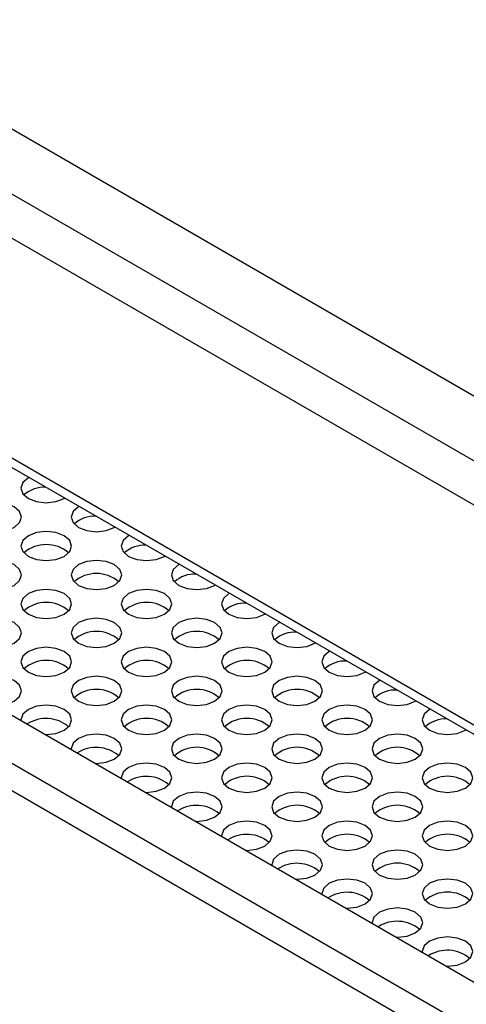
# Model space of a CAD drawing. Header units: millimetres. Extents: x 256 to 1374, y 313 to 1176.
# Tile 163 of 212: x 1146 to 1155, y 1009 to 1029. Entities that reach past the tile are written whole.
import ezdxf

# ---------------------------------------------------------------- set-up
doc = ezdxf.new("R2010")
doc.units = ezdxf.units.MM

msp = doc.modelspace()

# ---------------------------------------------------------------- linework, layer by layer
at = {"color": 7, "linetype": 'Continuous', "lineweight": 30}
for p, q in [((1073.1613, 1068.7227), (1256.498, 962.8846)), ((1071.7304, 1062.8702), (1161.4897, 1011.0533)), ((1112.7167, 1034.3251), (1282.2485, 936.4564)), ((1281.4236, 935.9802), (1111.4203, 1034.121)), ((1281.3546, 935.4757), (1111.1846, 1033.7127))]:
    msp.add_line(p, q, dxfattribs=at)
at = {"color": 8, "linetype": 'Continuous', "lineweight": 30}
for p, q in [((1255.4215, 962.2196), (1072.0405, 1068.0831)), ((1071.7528, 1067.381), (1255.0984, 961.5379)), ((1161.3796, 1011.2992), (1071.7313, 1063.052))]:
    msp.add_line(p, q, dxfattribs=at)
at = {"color": 7, "linetype": 'Continuous', "lineweight": 30, "flags": 128}
for points in [[(1146.2922, 1019.8266), (1146.2807, 1019.8202), (1146.1723, 1019.7265), (1146.1342, 1019.6161), (1146.1723, 1019.5056), (1146.2807, 1019.412), (1146.4429, 1019.3494), (1146.6342, 1019.3274), (1146.8256, 1019.3494), (1146.9878, 1019.412), (1146.9989, 1019.4186)], [(1145.2907, 1019.2487), (1145.1823, 1019.1551), (1145.1443, 1019.0446), (1145.1823, 1018.9341), (1145.2907, 1018.8405), (1145.4529, 1018.7779), (1145.6443, 1018.756), (1145.8356, 1018.7779), (1145.9978, 1018.8405), (1146.1062, 1018.9341), (1146.1443, 1019.0446), (1146.1062, 1019.1551), (1145.9978, 1019.2487), (1145.8356, 1019.3113), (1145.6443, 1019.3332), (1145.4529, 1019.3113), (1145.2907, 1019.2487)], [(1147.2821, 1019.2551), (1147.2706, 1019.2487), (1147.1622, 1019.1551), (1147.1242, 1019.0446), (1147.1622, 1018.9341), (1147.2706, 1018.8405), (1147.4328, 1018.7779), (1147.6242, 1018.756), (1147.8155, 1018.7779), (1147.9777, 1018.8405), (1147.9889, 1018.8471)], [(1146.2807, 1018.6772), (1146.1723, 1018.5836), (1146.1342, 1018.4731), (1146.1723, 1018.3627), (1146.2807, 1018.269), (1146.4429, 1018.2064), (1146.6342, 1018.1845), (1146.8256, 1018.2064), (1146.9878, 1018.269), (1147.0962, 1018.3627), (1147.1342, 1018.4731), (1147.0962, 1018.5836), (1146.9878, 1018.6772), (1146.8256, 1018.7398), (1146.6342, 1018.7618), (1146.4429, 1018.7398), (1146.2807, 1018.6772)], [(1148.2721, 1018.6837), (1148.2606, 1018.6772), (1148.1522, 1018.5836), (1148.1141, 1018.4731), (1148.1522, 1018.3627), (1148.2606, 1018.269), (1148.4228, 1018.2064), (1148.6141, 1018.1845), (1148.8055, 1018.2064), (1148.9677, 1018.269), (1148.9788, 1018.2757)], [(1145.2907, 1018.1057), (1145.1823, 1018.0121), (1145.1443, 1017.9016), (1145.1823, 1017.7912), (1145.2907, 1017.6975), (1145.4529, 1017.635), (1145.6443, 1017.613), (1145.8356, 1017.635), (1145.9978, 1017.6975), (1146.1062, 1017.7912), (1146.1443, 1017.9016), (1146.1062, 1018.0121), (1145.9978, 1018.1057), (1145.8356, 1018.1683), (1145.6443, 1018.1903), (1145.4529, 1018.1683), (1145.2907, 1018.1057)], [(1147.2706, 1018.1057), (1147.1622, 1018.0121), (1147.1242, 1017.9016), (1147.1622, 1017.7912), (1147.2706, 1017.6975), (1147.4328, 1017.635), (1147.6242, 1017.613), (1147.8155, 1017.635), (1147.9777, 1017.6975), (1148.0861, 1017.7912), (1148.1242, 1017.9016), (1148.0861, 1018.0121), (1147.9777, 1018.1057), (1147.8155, 1018.1683), (1147.6242, 1018.1903), (1147.4328, 1018.1683), (1147.2706, 1018.1057)], [(1149.262, 1018.1122), (1149.2505, 1018.1057), (1149.1421, 1018.0121), (1149.1041, 1017.9016), (1149.1421, 1017.7912), (1149.2505, 1017.6975), (1149.4127, 1017.635), (1149.6041, 1017.613), (1149.7954, 1017.635), (1149.9576, 1017.6975), (1149.9688, 1017.7042)], [(1146.2807, 1017.5342), (1146.1723, 1017.4406), (1146.1342, 1017.3301), (1146.1723, 1017.2197), (1146.2807, 1017.126), (1146.4429, 1017.0635), (1146.6342, 1017.0415), (1146.8256, 1017.0635), (1146.9878, 1017.126), (1147.0962, 1017.2197), (1147.1342, 1017.3301), (1147.0962, 1017.4406), (1146.9878, 1017.5342), (1146.8256, 1017.5968), (1146.6342, 1017.6188), (1146.4429, 1017.5968), (1146.2807, 1017.5342)], [(1148.2606, 1017.5342), (1148.1522, 1017.4406), (1148.1141, 1017.3301), (1148.1522, 1017.2197), (1148.2606, 1017.126), (1148.4228, 1017.0635), (1148.6141, 1017.0415), (1148.8055, 1017.0635), (1148.9677, 1017.126), (1149.0761, 1017.2197), (1149.1141, 1017.3301), (1149.0761, 1017.4406), (1148.9677, 1017.5342), (1148.8055, 1017.5968), (1148.6141, 1017.6188), (1148.4228, 1017.5968), (1148.2606, 1017.5342)], [(1150.252, 1017.5407), (1150.2405, 1017.5342), (1150.1321, 1017.4406), (1150.094, 1017.3301), (1150.1321, 1017.2197), (1150.2405, 1017.126), (1150.4027, 1017.0635), (1150.594, 1017.0415), (1150.7854, 1017.0635), (1150.9476, 1017.126), (1150.9587, 1017.1327)], [(1145.2907, 1016.9628), (1145.1823, 1016.8691), (1145.1443, 1016.7587), (1145.1823, 1016.6482), (1145.2907, 1016.5546), (1145.4529, 1016.492), (1145.6443, 1016.47), (1145.8356, 1016.492), (1145.9978, 1016.5546), (1146.1062, 1016.6482), (1146.1443, 1016.7587), (1146.1062, 1016.8691), (1145.9978, 1016.9628), (1145.8356, 1017.0253), (1145.6443, 1017.0473), (1145.4529, 1017.0253), (1145.2907, 1016.9628)], [(1147.2706, 1016.9628), (1147.1622, 1016.8691), (1147.1242, 1016.7587), (1147.1622, 1016.6482), (1147.2706, 1016.5546), (1147.4328, 1016.492), (1147.6242, 1016.47), (1147.8155, 1016.492), (1147.9777, 1016.5546), (1148.0861, 1016.6482), (1148.1242, 1016.7587), (1148.0861, 1016.8691), (1147.9777, 1016.9628), (1147.8155, 1017.0253), (1147.6242, 1017.0473), (1147.4328, 1017.0253), (1147.2706, 1016.9628)], [(1149.2505, 1016.9628), (1149.1421, 1016.8691), (1149.1041, 1016.7587), (1149.1421, 1016.6482), (1149.2505, 1016.5546), (1149.4127, 1016.492), (1149.6041, 1016.47), (1149.7954, 1016.492), (1149.9576, 1016.5546), (1150.066, 1016.6482), (1150.1041, 1016.7587), (1150.066, 1016.8691), (1149.9576, 1016.9628), (1149.7954, 1017.0253), (1149.6041, 1017.0473), (1149.4127, 1017.0253), (1149.2505, 1016.9628)], [(1151.2419, 1016.9692), (1151.2304, 1016.9628), (1151.122, 1016.8691), (1151.084, 1016.7587), (1151.122, 1016.6482), (1151.2304, 1016.5546), (1151.3926, 1016.492), (1151.584, 1016.47), (1151.7753, 1016.492), (1151.9375, 1016.5546), (1151.9487, 1016.5612)], [(1146.2807, 1016.3913), (1146.1723, 1016.2976), (1146.1342, 1016.1872), (1146.1723, 1016.0767), (1146.2807, 1015.9831), (1146.4429, 1015.9205), (1146.6342, 1015.8985), (1146.8256, 1015.9205), (1146.9878, 1015.9831), (1147.0962, 1016.0767), (1147.1342, 1016.1872), (1147.0962, 1016.2976), (1146.9878, 1016.3913), (1146.8256, 1016.4538), (1146.6342, 1016.4758), (1146.4429, 1016.4538), (1146.2807, 1016.3913)], [(1148.2606, 1016.3913), (1148.1522, 1016.2976), (1148.1141, 1016.1872), (1148.1522, 1016.0767), (1148.2606, 1015.9831), (1148.4228, 1015.9205), (1148.6141, 1015.8985), (1148.8055, 1015.9205), (1148.9677, 1015.9831), (1149.0761, 1016.0767), (1149.1141, 1016.1872), (1149.0761, 1016.2976), (1148.9677, 1016.3913), (1148.8055, 1016.4538), (1148.6141, 1016.4758), (1148.4228, 1016.4538), (1148.2606, 1016.3913)], [(1150.2405, 1016.3913), (1150.1321, 1016.2976), (1150.094, 1016.1872), (1150.1321, 1016.0767), (1150.2405, 1015.9831), (1150.4027, 1015.9205), (1150.594, 1015.8985), (1150.7854, 1015.9205), (1150.9476, 1015.9831), (1151.056, 1016.0767), (1151.094, 1016.1872), (1151.056, 1016.2976), (1150.9476, 1016.3913), (1150.7854, 1016.4538), (1150.594, 1016.4758), (1150.4027, 1016.4538), (1150.2405, 1016.3913)], [(1152.2319, 1016.3977), (1152.2204, 1016.3913), (1152.112, 1016.2976), (1152.0739, 1016.1872), (1152.112, 1016.0767), (1152.2204, 1015.9831), (1152.3826, 1015.9205), (1152.5739, 1015.8985), (1152.7653, 1015.9205), (1152.9275, 1015.9831), (1152.9386, 1015.9897)], [(1145.6255, 1015.3272), (1145.6443, 1015.327), (1145.8356, 1015.349), (1145.9978, 1015.4116), (1146.1062, 1015.5052), (1146.1443, 1015.6157), (1146.1062, 1015.7261), (1145.9978, 1015.8198), (1145.8356, 1015.8824), (1145.6443, 1015.9043), (1145.4529, 1015.8824), (1145.2907, 1015.8198), (1145.2907, 1015.8198)], [(1147.2706, 1015.8198), (1147.1622, 1015.7261), (1147.1242, 1015.6157), (1147.1622, 1015.5052), (1147.2706, 1015.4116), (1147.4328, 1015.349), (1147.6242, 1015.327), (1147.8155, 1015.349), (1147.9777, 1015.4116), (1148.0861, 1015.5052), (1148.1242, 1015.6157), (1148.0861, 1015.7261), (1147.9777, 1015.8198), (1147.8155, 1015.8824), (1147.6242, 1015.9043), (1147.4328, 1015.8824), (1147.2706, 1015.8198)], [(1149.2505, 1015.8198), (1149.1421, 1015.7261), (1149.1041, 1015.6157), (1149.1421, 1015.5052), (1149.2505, 1015.4116), (1149.4127, 1015.349), (1149.6041, 1015.327), (1149.7954, 1015.349), (1149.9576, 1015.4116), (1150.066, 1015.5052), (1150.1041, 1015.6157), (1150.066, 1015.7261), (1149.9576, 1015.8198), (1149.7954, 1015.8824), (1149.6041, 1015.9043), (1149.4127, 1015.8824), (1149.2505, 1015.8198)], [(1151.2304, 1015.8198), (1151.122, 1015.7261), (1151.084, 1015.6157), (1151.122, 1015.5052), (1151.2304, 1015.4116), (1151.3926, 1015.349), (1151.584, 1015.327), (1151.7753, 1015.349), (1151.9375, 1015.4116), (1152.0459, 1015.5052), (1152.084, 1015.6157), (1152.0459, 1015.7261), (1151.9375, 1015.8198), (1151.7753, 1015.8824), (1151.584, 1015.9043), (1151.3926, 1015.8824), (1151.2304, 1015.8198)], [(1153.2218, 1015.8262), (1153.2103, 1015.8198), (1153.1019, 1015.7261), (1153.0639, 1015.6157), (1153.1019, 1015.5052), (1153.2103, 1015.4116), (1153.3725, 1015.349), (1153.5639, 1015.327), (1153.7552, 1015.349), (1153.9174, 1015.4116), (1153.9286, 1015.4182)], [(1146.2807, 1015.2483), (1146.1723, 1015.1547), (1146.1342, 1015.0442), (1146.1346, 1015.0333)], [(1146.6154, 1014.7558), (1146.6342, 1014.7556), (1146.8256, 1014.7775), (1146.9878, 1014.8401), (1147.0962, 1014.9337), (1147.1342, 1015.0442), (1147.0962, 1015.1547), (1146.9878, 1015.2483), (1146.8256, 1015.3109), (1146.6342, 1015.3328), (1146.4429, 1015.3109), (1146.2807, 1015.2483), (1146.2807, 1015.2483)], [(1148.2606, 1015.2483), (1148.1522, 1015.1547), (1148.1141, 1015.0442), (1148.1522, 1014.9337), (1148.2606, 1014.8401), (1148.4228, 1014.7775), (1148.6141, 1014.7556), (1148.8055, 1014.7775), (1148.9677, 1014.8401), (1149.0761, 1014.9337), (1149.1141, 1015.0442), (1149.0761, 1015.1547), (1148.9677, 1015.2483), (1148.8055, 1015.3109), (1148.6141, 1015.3328), (1148.4228, 1015.3109), (1148.2606, 1015.2483)], [(1150.2405, 1015.2483), (1150.1321, 1015.1547), (1150.094, 1015.0442), (1150.1321, 1014.9337), (1150.2405, 1014.8401), (1150.4027, 1014.7775), (1150.594, 1014.7556), (1150.7854, 1014.7775), (1150.9476, 1014.8401), (1151.056, 1014.9337), (1151.094, 1015.0442), (1151.056, 1015.1547), (1150.9476, 1015.2483), (1150.7854, 1015.3109), (1150.594, 1015.3328), (1150.4027, 1015.3109), (1150.2405, 1015.2483)], [(1152.2204, 1015.2483), (1152.112, 1015.1547), (1152.0739, 1015.0442), (1152.112, 1014.9337), (1152.2204, 1014.8401), (1152.3826, 1014.7775), (1152.5739, 1014.7556), (1152.7653, 1014.7775), (1152.9275, 1014.8401), (1153.0359, 1014.9337), (1153.0739, 1015.0442), (1153.0359, 1015.1547), (1152.9275, 1015.2483), (1152.7653, 1015.3109), (1152.5739, 1015.3328), (1152.3826, 1015.3109), (1152.2204, 1015.2483)], [(1154.2118, 1015.2547), (1154.2003, 1015.2483), (1154.0919, 1015.1547), (1154.0538, 1015.0442), (1154.0919, 1014.9337), (1154.2003, 1014.8401), (1154.3625, 1014.7775), (1154.5538, 1014.7556), (1154.7452, 1014.7775), (1154.9074, 1014.8401), (1154.9185, 1014.8467)], [(1147.2706, 1014.6768), (1147.1622, 1014.5832), (1147.1242, 1014.4727), (1147.1245, 1014.4619)], [(1147.6054, 1014.1843), (1147.6242, 1014.1841), (1147.8155, 1014.206), (1147.9777, 1014.2686), (1148.0861, 1014.3623), (1148.1242, 1014.4727), (1148.0861, 1014.5832), (1147.9777, 1014.6768), (1147.8155, 1014.7394), (1147.6242, 1014.7614), (1147.4328, 1014.7394), (1147.2706, 1014.6768), (1147.2706, 1014.6768)], [(1149.2505, 1014.6768), (1149.1421, 1014.5832), (1149.1041, 1014.4727), (1149.1421, 1014.3623), (1149.2505, 1014.2686), (1149.4127, 1014.206), (1149.6041, 1014.1841), (1149.7954, 1014.206), (1149.9576, 1014.2686), (1150.066, 1014.3623), (1150.1041, 1014.4727), (1150.066, 1014.5832), (1149.9576, 1014.6768), (1149.7954, 1014.7394), (1149.6041, 1014.7614), (1149.4127, 1014.7394), (1149.2505, 1014.6768)], [(1151.2304, 1014.6768), (1151.122, 1014.5832), (1151.084, 1014.4727), (1151.122, 1014.3623), (1151.2304, 1014.2686), (1151.3926, 1014.206), (1151.584, 1014.1841), (1151.7753, 1014.206), (1151.9375, 1014.2686), (1152.0459, 1014.3623), (1152.084, 1014.4727), (1152.0459, 1014.5832), (1151.9375, 1014.6768), (1151.7753, 1014.7394), (1151.584, 1014.7614), (1151.3926, 1014.7394), (1151.2304, 1014.6768)], [(1153.2103, 1014.6768), (1153.1019, 1014.5832), (1153.0639, 1014.4727), (1153.1019, 1014.3623), (1153.2103, 1014.2686), (1153.3725, 1014.206), (1153.5639, 1014.1841), (1153.7552, 1014.206), (1153.9174, 1014.2686), (1154.0258, 1014.3623), (1154.0639, 1014.4727), (1154.0258, 1014.5832), (1153.9174, 1014.6768), (1153.7552, 1014.7394), (1153.5639, 1014.7614), (1153.3725, 1014.7394), (1153.2103, 1014.6768)], [(1148.5953, 1013.6128), (1148.6141, 1013.6126), (1148.8055, 1013.6346), (1148.9677, 1013.6971), (1149.0761, 1013.7908), (1149.1141, 1013.9012), (1149.0761, 1014.0117), (1148.9677, 1014.1053), (1148.8055, 1014.1679), (1148.6141, 1014.1899), (1148.4228, 1014.1679), (1148.2606, 1014.1053), (1148.2606, 1014.1053)], [(1150.2405, 1014.1053), (1150.1321, 1014.0117), (1150.094, 1013.9012), (1150.1321, 1013.7908), (1150.2405, 1013.6971), (1150.4027, 1013.6346), (1150.594, 1013.6126), (1150.7854, 1013.6346), (1150.9476, 1013.6971), (1151.056, 1013.7908), (1151.094, 1013.9012), (1151.056, 1014.0117), (1150.9476, 1014.1053), (1150.7854, 1014.1679), (1150.594, 1014.1899), (1150.4027, 1014.1679), (1150.2405, 1014.1053)], [(1152.2204, 1014.1053), (1152.112, 1014.0117), (1152.0739, 1013.9012), (1152.112, 1013.7908), (1152.2204, 1013.6971), (1152.3826, 1013.6346), (1152.5739, 1013.6126), (1152.7653, 1013.6346), (1152.9275, 1013.6971), (1153.0359, 1013.7908), (1153.0739, 1013.9012), (1153.0359, 1014.0117), (1152.9275, 1014.1053), (1152.7653, 1014.1679), (1152.5739, 1014.1899), (1152.3826, 1014.1679), (1152.2204, 1014.1053)], [(1154.2003, 1014.1053), (1154.0919, 1014.0117), (1154.0538, 1013.9012), (1154.0919, 1013.7908), (1154.2003, 1013.6971), (1154.3625, 1013.6346), (1154.5538, 1013.6126), (1154.7452, 1013.6346), (1154.9074, 1013.6971), (1155.0158, 1013.7908), (1155.0538, 1013.9012), (1155.0158, 1014.0117), (1154.9074, 1014.1053), (1154.7452, 1014.1679), (1154.5538, 1014.1899), (1154.3625, 1014.1679), (1154.2003, 1014.1053)], [(1148.2606, 1014.1053), (1148.1522, 1014.0117), (1148.1141, 1013.9012), (1148.1145, 1013.8904)], [(1149.5853, 1013.0413), (1149.6041, 1013.0411), (1149.7954, 1013.0631), (1149.9576, 1013.1256), (1150.066, 1013.2193), (1150.1041, 1013.3297), (1150.066, 1013.4402), (1149.9576, 1013.5338), (1149.7954, 1013.5964), (1149.6041, 1013.6184), (1149.4127, 1013.5964), (1149.2505, 1013.5338), (1149.2505, 1013.5338)], [(1151.2304, 1013.5338), (1151.122, 1013.4402), (1151.084, 1013.3297), (1151.122, 1013.2193), (1151.2304, 1013.1256), (1151.3926, 1013.0631), (1151.584, 1013.0411), (1151.7753, 1013.0631), (1151.9375, 1013.1256), (1152.0459, 1013.2193), (1152.084, 1013.3297), (1152.0459, 1013.4402), (1151.9375, 1013.5338), (1151.7753, 1013.5964), (1151.584, 1013.6184), (1151.3926, 1013.5964), (1151.2304, 1013.5338)], [(1153.2103, 1013.5338), (1153.1019, 1013.4402), (1153.0639, 1013.3297), (1153.1019, 1013.2193), (1153.2103, 1013.1256), (1153.3725, 1013.0631), (1153.5639, 1013.0411), (1153.7552, 1013.0631), (1153.9174, 1013.1256), (1154.0258, 1013.2193), (1154.0639, 1013.3297), (1154.0258, 1013.4402), (1153.9174, 1013.5338), (1153.7552, 1013.5964), (1153.5639, 1013.6184), (1153.3725, 1013.5964), (1153.2103, 1013.5338)], [(1149.2505, 1013.5338), (1149.1421, 1013.4402), (1149.1041, 1013.3297), (1149.1044, 1013.3189)], [(1150.5752, 1012.4698), (1150.594, 1012.4696), (1150.7854, 1012.4916), (1150.9476, 1012.5542), (1151.056, 1012.6478), (1151.094, 1012.7583), (1151.056, 1012.8687), (1150.9476, 1012.9624), (1150.7854, 1013.0249), (1150.594, 1013.0469), (1150.4027, 1013.0249), (1150.2405, 1012.9624), (1150.2405, 1012.9624)], [(1152.2204, 1012.9624), (1152.112, 1012.8687), (1152.0739, 1012.7583), (1152.112, 1012.6478), (1152.2204, 1012.5542), (1152.3826, 1012.4916), (1152.5739, 1012.4696), (1152.7653, 1012.4916), (1152.9275, 1012.5542), (1153.0359, 1012.6478), (1153.0739, 1012.7583), (1153.0359, 1012.8687), (1152.9275, 1012.9624), (1152.7653, 1013.0249), (1152.5739, 1013.0469), (1152.3826, 1013.0249), (1152.2204, 1012.9624)], [(1154.2003, 1012.9624), (1154.0919, 1012.8687), (1154.0538, 1012.7583), (1154.0919, 1012.6478), (1154.2003, 1012.5542), (1154.3625, 1012.4916), (1154.5538, 1012.4696), (1154.7452, 1012.4916), (1154.9074, 1012.5542), (1155.0158, 1012.6478), (1155.0538, 1012.7583), (1155.0158, 1012.8687), (1154.9074, 1012.9624), (1154.7452, 1013.0249), (1154.5538, 1013.0469), (1154.3625, 1013.0249), (1154.2003, 1012.9624)], [(1150.2405, 1012.9624), (1150.1321, 1012.8687), (1150.094, 1012.7583), (1150.0944, 1012.7474)], [(1151.5652, 1011.8983), (1151.584, 1011.8981), (1151.7753, 1011.9201), (1151.9375, 1011.9827), (1152.0459, 1012.0763), (1152.084, 1012.1868), (1152.0459, 1012.2972), (1151.9375, 1012.3909), (1151.7753, 1012.4534), (1151.584, 1012.4754), (1151.3926, 1012.4534), (1151.2304, 1012.3909)], [(1153.2103, 1012.3909), (1153.1019, 1012.2972), (1153.0639, 1012.1868), (1153.1019, 1012.0763), (1153.2103, 1011.9827), (1153.3725, 1011.9201), (1153.5639, 1011.8981), (1153.7552, 1011.9201), (1153.9174, 1011.9827), (1154.0258, 1012.0763), (1154.0639, 1012.1868), (1154.0258, 1012.2972), (1153.9174, 1012.3909), (1153.7552, 1012.4534), (1153.5639, 1012.4754), (1153.3725, 1012.4534), (1153.2103, 1012.3909)], [(1151.2304, 1012.3909), (1151.122, 1012.2972), (1151.084, 1012.1868), (1151.0843, 1012.1759)], [(1152.5551, 1011.3268), (1152.5739, 1011.3266), (1152.7653, 1011.3486), (1152.9275, 1011.4112), (1153.0359, 1011.5048), (1153.0739, 1011.6153), (1153.0359, 1011.7257), (1152.9275, 1011.8194), (1152.7653, 1011.882), (1152.5739, 1011.9039), (1152.3826, 1011.882), (1152.2204, 1011.8194), (1152.2204, 1011.8194)], [(1154.2003, 1011.8194), (1154.0919, 1011.7257), (1154.0538, 1011.6153), (1154.0919, 1011.5048), (1154.2003, 1011.4112), (1154.3625, 1011.3486), (1154.5538, 1011.3266), (1154.7452, 1011.3486), (1154.9074, 1011.4112), (1155.0158, 1011.5048), (1155.0538, 1011.6153), (1155.0158, 1011.7257), (1154.9074, 1011.8194), (1154.7452, 1011.882), (1154.5538, 1011.9039), (1154.3625, 1011.882), (1154.2003, 1011.8194)], [(1152.2204, 1011.8194), (1152.112, 1011.7257), (1152.0739, 1011.6153), (1152.0743, 1011.6044)], [(1153.5451, 1010.7554), (1153.5639, 1010.7552), (1153.7552, 1010.7771), (1153.9174, 1010.8397), (1154.0258, 1010.9333), (1154.0639, 1011.0438), (1154.0258, 1011.1543), (1153.9174, 1011.2479), (1153.7552, 1011.3105), (1153.5639, 1011.3324), (1153.3725, 1011.3105), (1153.2103, 1011.2479), (1153.2103, 1011.2479)], [(1153.2103, 1011.2479), (1153.1019, 1011.1543), (1153.0639, 1011.0438), (1153.0642, 1011.0329)], [(1154.535, 1010.1839), (1154.5538, 1010.1837), (1154.7452, 1010.2056), (1154.9074, 1010.2682), (1155.0158, 1010.3619), (1155.0538, 1010.4723), (1155.0158, 1010.5828), (1154.9074, 1010.6764), (1154.7452, 1010.739), (1154.5538, 1010.761), (1154.3625, 1010.739), (1154.2003, 1010.6764), (1154.2003, 1010.6764)], [(1154.2003, 1010.6764), (1154.0919, 1010.5828), (1154.0538, 1010.4723), (1154.0542, 1010.4615)]]:
    msp.add_lwpolyline(points, dxfattribs=at)
at = {"color": 7, "linetype": 'Continuous', "lineweight": 30}
for centre, radius, start, end in [((1146.5956, 1019.0292), 0.6042, 86.88675, 131.74962), ((1147.5855, 1018.4578), 0.6042, 86.88582, 131.75055), ((1146.6342, 1017.8324), 0.6701, 48.85087, 131.14926), ((1148.5755, 1017.8863), 0.6042, 86.88675, 131.74962), ((1147.6242, 1017.2609), 0.6701, 48.85122, 131.14878), ((1149.5654, 1017.3148), 0.6042, 86.88582, 131.75055), ((1146.6342, 1016.6895), 0.6701, 48.85074, 131.14913), ((1148.6141, 1016.6895), 0.6701, 48.85087, 131.14926), ((1150.5554, 1016.7433), 0.6042, 86.88675, 131.74962), ((1147.6242, 1016.118), 0.6701, 48.85038, 131.14962), ((1149.6041, 1016.118), 0.6701, 48.85122, 131.14878), ((1151.5453, 1016.1718), 0.6042, 86.88582, 131.75055), ((1146.6342, 1015.5465), 0.6701, 48.85087, 131.14926), ((1148.6141, 1015.5465), 0.6701, 48.85074, 131.14913), ((1150.594, 1015.5465), 0.6701, 48.85087, 131.14926), ((1152.5353, 1015.6003), 0.6042, 86.88675, 131.74962), ((1147.6242, 1014.975), 0.6701, 48.85122, 131.14878), ((1149.6041, 1014.975), 0.6701, 48.85038, 131.14962), ((1151.584, 1014.975), 0.6701, 48.85122, 131.14878), ((1153.5252, 1015.0288), 0.6042, 86.88625, 131.74974), ((1146.6298, 1014.3795), 0.6912, 49.88791, 122.55047), ((1148.6141, 1014.4035), 0.6701, 48.85087, 131.14926), ((1150.594, 1014.4035), 0.6701, 48.85074, 131.14913), ((1152.5739, 1014.4035), 0.6701, 48.8512, 131.1488), ((1154.5152, 1014.4574), 0.6042, 86.88624, 131.75014), ((1147.6198, 1013.8081), 0.6912, 49.88658, 122.55191), ((1149.6041, 1013.832), 0.6701, 48.85122, 131.14878), ((1151.584, 1013.832), 0.6701, 48.85072, 131.14915), ((1153.5639, 1013.832), 0.6701, 48.8509, 131.1491), ((1148.6097, 1013.2365), 0.6912, 49.88791, 122.55047), ((1150.594, 1013.2605), 0.6701, 48.8512, 131.1488), ((1152.5739, 1013.2606), 0.6701, 48.85041, 131.14945), ((1154.5538, 1013.2605), 0.6701, 48.85121, 131.14879), ((1149.5997, 1012.6651), 0.6912, 49.88658, 122.55191), ((1151.584, 1012.6891), 0.6701, 48.8509, 131.1491), ((1153.5639, 1012.6891), 0.6701, 48.85073, 131.14914), ((1150.5896, 1012.0936), 0.6912, 49.88662, 122.55175), ((1152.5739, 1012.1176), 0.6701, 48.85121, 131.14879), ((1154.5538, 1012.1176), 0.6701, 48.85056, 131.14937), ((1151.5796, 1011.5221), 0.6912, 49.88659, 122.55191), ((1153.5639, 1011.5461), 0.6701, 48.85105, 131.14902), ((1152.5695, 1010.9506), 0.6912, 49.88724, 122.55119), ((1154.5538, 1010.9746), 0.6701, 48.85105, 131.14902), ((1153.5595, 1010.3791), 0.6912, 49.88724, 122.55119), ((1154.5494, 1009.8076), 0.6912, 49.88724, 122.55119)]:
    msp.add_arc(centre, radius, start, end, dxfattribs=at)

doc.saveas('drawing.dxf')
